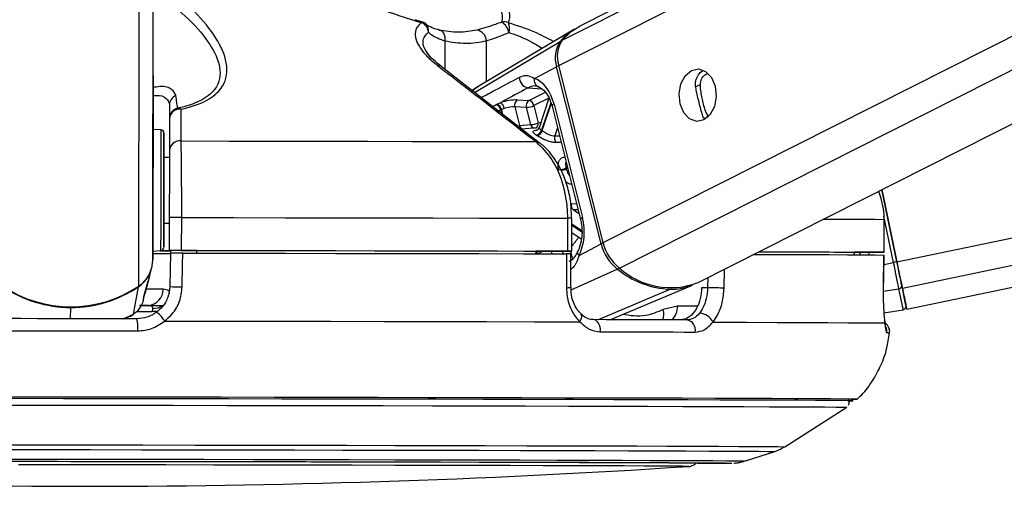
# Model space of a CAD drawing. Header units: millimetres. Extents: x 20 to 19305, y 40 to 15632.
# Tile 95 of 114: x 15630 to 15810, y 6404 to 6489. Entities that reach past the tile are written whole.
import ezdxf

# ---------------------------------------------------------------- set-up
doc = ezdxf.new("R2010")
doc.units = ezdxf.units.MM

msp = doc.modelspace()

# ---------------------------------------------------------------- linework, layer by layer
at = {"color": 8, "linetype": 'Continuous', "lineweight": 25, "ltscale": 2}
for p, q in [((15728.35, 6480.52), (15986.85, 6611)), ((15729.01, 6485.15), (15978.33, 6611)), ((15736.48, 6448.17), (16059.06, 6611)), ((15739.46, 6443.53), (16071.24, 6611)), ((15790.16, 6444.69), (16590.58, 6611)), ((15791.16, 6439.86), (16614.8, 6611)), ((15654.17, 6445.05), (15654.38, 6601.65)), ((15651.59, 6440.24), (15651.79, 6586.5)), ((15707.52, 6485.03), (15707.52, 6479.81)), ((15712.93, 6475.61), (15728.61, 6484.91)), ((15715.12, 6485.01), (15715.11, 6477.56)), ((15713.75, 6476.74), (15712.58, 6475.88)), ((15722.74, 6476.44), (15725.25, 6476.26)), ((15753.31, 6476.6), (15754.24, 6477.07)), ((15722.91, 6474.13), (15725.91, 6475.65)), ((15726.57, 6474.58), (15723.82, 6473.19)), ((15726.91, 6473.73), (15725.22, 6468.71)), ((15725.34, 6468.63), (15726.99, 6473.52)), ((15717.12, 6472.27), (15716.91, 6472.29)), ((15717.77, 6472.43), (15717.95, 6471.71)), ((15718.12, 6471.58), (15717.89, 6472.49)), ((15754.95, 6470.84), (15755.71, 6471.22)), ((15728.13, 6469.14), (15727.63, 6467.67)), ((15727.63, 6467.67), (15728.49, 6467.69)), ((15729.94, 6461.93), (15729.7, 6461.81)), ((15729.74, 6461.64), (15729.98, 6461.76)), ((15730.64, 6455.27), (15731.6, 6455.3)), ((15731.88, 6454.19), (15731.03, 6454.16)), ((15731.03, 6454.16), (15732.06, 6453.47)), ((15732.56, 6450.34), (15730.73, 6451.57)), ((15730.73, 6451.36), (15732.57, 6450.13)), ((15789.54, 6444.56), (15787.79, 6452.99)), ((15730.73, 6449.73), (15730.87, 6449.95)), ((15726.95, 6446.62), (15727.07, 6446.13)), ((15729.2, 6446.13), (15729.07, 6446.62)), ((15730.49, 6446.62), (15730.86, 6445.17)), ((15782.33, 6446.27), (15782.43, 6446.42)), ((15783.48, 6446.42), (15783.29, 6445.95)), ((15787.75, 6444.19), (15789.54, 6444.56)), ((15730.61, 6439.53), (15739.05, 6443.34)), ((15758.58, 6439.87), (15758.66, 6443.33)), ((15755.61, 6441.8), (15755.57, 6439.95)), ((15735.64, 6434.11), (15748.75, 6439.65)), ((15787.66, 6439.29), (15790.54, 6439.76)), ((15639.15, 6434.29), (15639.16, 6436.34)), ((15648.74, 6434.27), (15650.65, 6435.1)), ((15649.98, 6434.74), (15650.65, 6435.1)), ((15651.22, 6435.57), (15654.02, 6435.57)), ((15753.7, 6436.6), (15750.08, 6436.6)), ((15782.94, 6419.58), (15782.94, 6419.58))]:
    msp.add_line(p, q, dxfattribs=at)
at = {"color": 7, "linetype": 'Continuous', "lineweight": 25, "ltscale": 2}
for p, q in [((15976.42, 6611), (15732.22, 6487.73)), ((15753.83, 6440.9), (16090.82, 6611)), ((15791.95, 6436.03), (16634.06, 6611)), ((15654.21, 6478.67), (15654.38, 6601.66)), ((15703.29, 6488.52), (15702.1, 6488.88)), ((15731.22, 6487.17), (15713.75, 6476.75)), ((15724.8, 6466.4), (15706.85, 6480.32)), ((15723.94, 6478.16), (15727.96, 6480.3)), ((15736.08, 6447.96), (15727.96, 6480.3)), ((15736.48, 6448.17), (15728.35, 6480.52)), ((15654.21, 6478.67), (15654.17, 6445.05)), ((15657.21, 6473.28), (15657.19, 6463.73)), ((15717.05, 6473.43), (15717.75, 6473.74)), ((15720.33, 6472.95), (15721.18, 6469.57)), ((15722.48, 6472.86), (15720.33, 6472.95)), ((15720.76, 6474.23), (15722.91, 6474.13)), ((15723.27, 6469.73), (15722.48, 6472.86)), ((15723.82, 6473.19), (15724.6, 6470.06)), ((15726.57, 6474.57), (15724.75, 6469.15)), ((15727.13, 6473.1), (15732.34, 6452.38)), ((15727.5, 6473.46), (15732.7, 6452.75)), ((15718.38, 6472.68), (15717.89, 6472.49)), ((15657.2, 6470.79), (15657.2, 6465)), ((15721.18, 6469.57), (15723.27, 6469.73)), ((15655.63, 6468.77), (15654.2, 6468.84)), ((15724.39, 6469.11), (15721.56, 6468.91)), ((15657.19, 6463.73), (15656.19, 6463.74)), ((15657.19, 6463.73), (15657.19, 6463.73)), ((15790.16, 6444.69), (15787.42, 6457.85)), ((15787.42, 6457.85), (15790.16, 6444.69)), ((15656.18, 6451.74), (15657.18, 6451.73)), ((15657.18, 6452.76), (15657.17, 6446.76)), ((15659.44, 6446.76), (15659.45, 6452.76)), ((15729.94, 6452.63), (15729.93, 6446.63)), ((15730.72, 6446.62), (15730.73, 6452.62)), ((15787.8, 6452.41), (15787.8, 6446.41)), ((15787.82, 6452.41), (15787.8, 6452.41)), ((15787.81, 6446.41), (15787.82, 6452.41)), ((15730.73, 6450.05), (15732.47, 6448.88)), ((15732.06, 6445.81), (15736.08, 6447.96)), ((15654.17, 6446.63), (15655.6, 6446.71)), ((15657.17, 6446.74), (15657.17, 6446.76)), ((15662.17, 6446.74), (15657.17, 6446.74)), ((15657.17, 6446.74), (15657.17, 6446.73)), ((15657.17, 6446.74), (15657.17, 6446.72)), ((15657.17, 6446.73), (15657.39, 6446.73)), ((15657.17, 6446.72), (15657.17, 6446.73)), ((15657.38, 6446.26), (15657.27, 6440.15)), ((15657.39, 6446.74), (15657.38, 6446.24)), ((15662.17, 6446.75), (15662.17, 6446.25)), ((15724.14, 6446.63), (15724.13, 6446.14)), ((15730.14, 6446.62), (15724.14, 6446.62)), ((15730.55, 6439.99), (15730.55, 6446.12)), ((15782.34, 6446.43), (15782.33, 6445.95)), ((15785.81, 6446.41), (15782.34, 6446.42)), ((15787.68, 6439.74), (15787.78, 6445.91)), ((15787.75, 6445.91), (15787.77, 6445.91)), ((15653.5, 6441.79), (15653.95, 6443.47)), ((15652.54, 6438.31), (15653.34, 6441.21)), ((15653.5, 6441.79), (15653.31, 6441.11)), ((15737.7, 6434.1), (15752.78, 6440.43)), ((15650.65, 6435.1), (15651.57, 6440.13)), ((15730.55, 6439.99), (15730.55, 6439.99)), ((15755.57, 6439.95), (15754.47, 6439.95)), ((15787.66, 6439.74), (15787.68, 6439.74)), ((15652.41, 6437.64), (15652.51, 6438.02)), ((15652.49, 6438.13), (15652.55, 6438.3)), ((15652.57, 6438.37), (15652.59, 6438.42)), ((15650, 6434.68), (15650.61, 6435.13)), ((15653.35, 6436.72), (15651.75, 6436.72)), ((15654.1, 6436.16), (15654.02, 6435.57)), ((15732.38, 6435.18), (15732.36, 6435.2)), ((15750.08, 6436.6), (15747.45, 6435.96)), ((15787.77, 6435.38), (15791.33, 6435.93)), ((15648.93, 6434.26), (15649.99, 6434.72)), ((15769.66, 6410.9), (15780.98, 6418.12)), ((15762.49, 6408.31), (15767.82, 6410.03))]:
    msp.add_line(p, q, dxfattribs=at)
at = {"color": 8, "linetype": 'Continuous', "lineweight": 25, "ltscale": 2, "flags": 128}
for points in [[(15703.29, 6488.51), (15703.31, 6488.5), (15703.32, 6488.48), (15703.33, 6488.45), (15703.33, 6488.4), (15703.33, 6488.34)], [(15727.5, 6473.46), (15727.33, 6473.37), (15727.22, 6473.27), (15727.15, 6473.19), (15727.13, 6473.11), (15727.13, 6473.1)], [(15724.6, 6470.06), (15724.93, 6470.1), (15725.07, 6470.11)], [(15655.63, 6468.77), (15655.63, 6468.75), (15655.63, 6468.22), (15655.63, 6466.98), (15655.63, 6465.1), (15655.62, 6462.73), (15655.62, 6460.01)], [(15655.62, 6460.01), (15655.62, 6457.14), (15655.61, 6454.31), (15655.61, 6451.71), (15655.61, 6449.53), (15655.6, 6447.9), (15655.6, 6446.94), (15655.6, 6446.71)], [(15732.7, 6452.75), (15732.54, 6452.65), (15732.42, 6452.55), (15732.35, 6452.47), (15732.33, 6452.39), (15732.34, 6452.38)], [(15776.78, 6452.48), (15777.76, 6452.48), (15781.16, 6452.46), (15783.98, 6452.44), (15786.19, 6452.43), (15787.8, 6452.41)], [(15732.06, 6445.81), (15731.92, 6445.99), (15731.83, 6446.16), (15731.78, 6446.32), (15731.79, 6446.47), (15731.82, 6446.54)], [(15651.55, 6440.21), (15651.57, 6440.16), (15651.57, 6440.13)], [(15656.05, 6439.66), (15655.17, 6439.66), (15654.07, 6439.66), (15652.94, 6439.66)], [(15639.16, 6436.44), (15639.16, 6436.43), (15639.16, 6436.37), (15639.16, 6436.34)], [(15655.12, 6435.67), (15654.63, 6435.58), (15654.02, 6435.57)], [(15732.22, 6433.72), (15732.39, 6434.05), (15732.5, 6434.36), (15732.55, 6434.65), (15732.53, 6434.9), (15732.44, 6435.1), (15732.38, 6435.18)], [(15623.48, 6411.27), (15633.1, 6411.26), (15642.74, 6411.25), (15652.37, 6411.23), (15661.92, 6411.22), (15671.35, 6411.2), (15680.61, 6411.19), (15689.63, 6411.17), (15698.39, 6411.15), (15706.81, 6411.14), (15714.87, 6411.12), (15722.52, 6411.1), (15729.7, 6411.08), (15736.4, 6411.06), (15742.56, 6411.05), (15748.16, 6411.03), (15753.16, 6411.01), (15757.54, 6410.99), (15761.27, 6410.97), (15764.34, 6410.96), (15766.72, 6410.94), (15768.41, 6410.93), (15769.39, 6410.91), (15769.66, 6410.9)], [(15623.7, 6410.4), (15633.18, 6410.39), (15642.69, 6410.38), (15652.18, 6410.36), (15661.6, 6410.35), (15670.9, 6410.33), (15680.02, 6410.32), (15688.92, 6410.3), (15697.55, 6410.28), (15705.86, 6410.27), (15713.8, 6410.25), (15721.34, 6410.23), (15728.43, 6410.21), (15735.03, 6410.2), (15741.1, 6410.18), (15746.62, 6410.16), (15751.56, 6410.14), (15755.87, 6410.12), (15759.55, 6410.11), (15762.58, 6410.09), (15764.93, 6410.08), (15766.59, 6410.06), (15767.55, 6410.05), (15767.82, 6410.03)], [(15626.3, 6408.66), (15635.62, 6408.65), (15644.96, 6408.64), (15654.26, 6408.62), (15663.48, 6408.61), (15672.55, 6408.59), (15681.44, 6408.58), (15690.08, 6408.56), (15698.43, 6408.54), (15706.44, 6408.53), (15714.07, 6408.51), (15721.27, 6408.49), (15727.99, 6408.47), (15734.21, 6408.46), (15739.88, 6408.44), (15744.98, 6408.42), (15749.47, 6408.4), (15753.32, 6408.39), (15756.53, 6408.37), (15759.06, 6408.36), (15760.9, 6408.34), (15762.05, 6408.33), (15762.49, 6408.31), (15762.49, 6408.31)], [(15760.01, 6407.93), (15760, 6407.92), (15759.97, 6407.92)]]:
    msp.add_lwpolyline(points, dxfattribs=at)
at = {"color": 7, "linetype": 'Continuous', "lineweight": 25, "ltscale": 2, "flags": 128}
for points in [[(15729.01, 6485.15), (15730.62, 6486.72), (15732.22, 6487.73)], [(15706.42, 6487), (15706.68, 6486.97), (15706.92, 6486.86), (15707.13, 6486.68), (15707.3, 6486.43), (15707.43, 6486.13), (15707.51, 6485.79), (15707.54, 6485.42), (15707.52, 6485.03)], [(15752.6, 6479.63), (15753.91, 6479.9), (15755.2, 6479.44), (15756.26, 6478.33), (15756.94, 6476.72), (15757.13, 6474.87), (15756.8, 6473.05), (15756.01, 6471.55), (15754.88, 6470.59), (15753.57, 6470.31), (15752.28, 6470.77), (15751.22, 6471.88), (15750.54, 6473.49), (15750.35, 6475.34), (15750.68, 6477.16), (15751.47, 6478.66), (15752.6, 6479.63)], [(15654.21, 6473.15), (15654.21, 6473.17), (15654.21, 6472.47), (15654.2, 6471.17), (15654.2, 6469.44), (15654.2, 6467.57), (15654.2, 6465.83), (15654.2, 6464.49), (15654.19, 6463.76), (15654.19, 6463.74), (15654.2, 6464.43), (15654.2, 6465.74), (15654.2, 6467.46), (15654.2, 6469.34), (15654.2, 6471.08), (15654.21, 6472.41), (15654.21, 6473.15)], [(15716.93, 6473.37), (15716.96, 6473.38), (15717.05, 6473.43)], [(15717.89, 6472.49), (15717.8, 6472.45), (15717.77, 6472.43)], [(15656.19, 6459.89), (15656.19, 6462.45), (15656.2, 6464.7), (15656.2, 6466.47), (15656.2, 6467.65), (15656.2, 6468.15), (15656.2, 6467.94), (15656.2, 6467.04), (15656.2, 6465.5), (15656.19, 6463.74)], [(15659.34, 6466.75), (15668.07, 6466.73), (15676.68, 6466.72), (15685.15, 6466.7), (15693.44, 6466.69), (15701.52, 6466.67), (15709.36, 6466.66), (15716.92, 6466.64), (15724.17, 6466.62)], [(15656.19, 6463.74), (15656.19, 6464.06), (15656.2, 6464.33), (15656.19, 6463.89), (15656.19, 6462.78), (15656.19, 6461.12), (15656.19, 6459.1)], [(15656.18, 6451.74), (15656.18, 6450.77), (15656.17, 6449), (15656.17, 6447.82), (15656.17, 6447.32), (15656.17, 6447.53), (15656.17, 6448.43), (15656.18, 6449.97), (15656.18, 6452.04), (15656.18, 6454.49), (15656.19, 6457.17), (15656.19, 6459.89)], [(15656.19, 6459.1), (15656.19, 6456.93), (15656.18, 6454.84), (15656.18, 6453.07), (15656.18, 6451.81), (15656.18, 6451.19), (15656.18, 6451.28), (15656.18, 6451.74)], [(15659.45, 6452.76), (15668.96, 6452.74), (15678.34, 6452.73), (15687.56, 6452.71), (15696.58, 6452.7), (15705.37, 6452.68), (15713.88, 6452.66), (15722.08, 6452.64), (15729.94, 6452.63)], [(15655.47, 6446.7), (15656.87, 6446.7), (15657.39, 6446.7)], [(15659.44, 6446.76), (15668.95, 6446.74), (15678.33, 6446.73), (15687.55, 6446.71), (15696.57, 6446.7), (15705.36, 6446.68), (15713.87, 6446.66), (15722.07, 6446.64), (15729.93, 6446.63)], [(15659.54, 6440.08), (15659.61, 6444.08), (15659.65, 6446.26)], [(15659.65, 6446.26), (15669.11, 6446.24), (15678.43, 6446.23), (15687.6, 6446.21), (15696.57, 6446.2), (15705.31, 6446.18), (15713.78, 6446.16), (15721.94, 6446.14), (15729.76, 6446.13)], [(15662.17, 6446.75), (15670.48, 6446.73), (15678.68, 6446.72), (15686.75, 6446.71), (15694.66, 6446.69), (15702.38, 6446.68), (15709.88, 6446.66), (15717.14, 6446.65), (15724.14, 6446.63)], [(15729.76, 6446.13), (15729.76, 6442.13), (15729.76, 6439.95)], [(15729.93, 6446.63), (15730.24, 6446.62), (15730.48, 6446.62), (15730.64, 6446.62), (15730.72, 6446.62), (15730.7, 6446.62), (15730.59, 6446.62), (15730.4, 6446.62), (15730.14, 6446.62)], [(15764, 6446.03), (15764.27, 6446.03), (15769.3, 6446.01), (15773.8, 6445.99), (15777.75, 6445.98), (15781.14, 6445.96), (15783.94, 6445.94), (15786.15, 6445.93), (15787.77, 6445.91)], [(15764.96, 6446.51), (15765.76, 6446.51), (15769.67, 6446.5), (15773.13, 6446.48), (15776.14, 6446.47), (15778.68, 6446.45), (15780.75, 6446.44), (15782.34, 6446.43)], [(15764.99, 6446.53), (15769.25, 6446.51), (15773.78, 6446.49), (15777.75, 6446.48), (15781.15, 6446.46), (15783.97, 6446.44), (15786.19, 6446.43), (15787.8, 6446.41)], [(15787.8, 6446.41), (15787.81, 6446.41), (15787.73, 6446.41), (15787.56, 6446.41), (15787.32, 6446.41), (15787.01, 6446.41), (15786.64, 6446.41), (15786.24, 6446.41), (15785.81, 6446.41)], [(15787.77, 6445.91), (15787.7, 6441.92), (15787.66, 6439.74)], [(15790.54, 6439.76), (15790.45, 6440.2), (15790.34, 6440.7), (15790.23, 6441.25), (15790.1, 6441.85), (15789.97, 6442.5), (15789.83, 6443.17), (15789.69, 6443.86), (15789.54, 6444.56)], [(15791.16, 6439.86), (15791.07, 6440.3), (15790.96, 6440.8), (15790.85, 6441.36), (15790.72, 6441.97), (15790.59, 6442.61), (15790.45, 6443.29), (15790.3, 6443.98), (15790.16, 6444.69)], [(15790.16, 6444.69), (15790.29, 6444.06), (15790.42, 6443.43), (15790.54, 6442.83), (15790.66, 6442.25), (15790.78, 6441.71), (15790.88, 6441.21), (15790.97, 6440.76), (15791.05, 6440.37)], [(15758.58, 6439.87), (15758.28, 6439.88), (15757.93, 6439.89), (15757.54, 6439.9), (15757.12, 6439.91), (15756.69, 6439.92), (15756.28, 6439.93), (15755.9, 6439.94), (15755.57, 6439.95)], [(15791.33, 6435.93), (15791.32, 6435.99), (15791.28, 6436.18), (15791.21, 6436.49), (15791.13, 6436.92), (15791.01, 6437.46), (15790.88, 6438.12), (15790.72, 6438.89), (15790.54, 6439.76)], [(15791.05, 6440.37), (15791.23, 6439.52), (15791.39, 6438.77), (15791.52, 6438.13), (15791.63, 6437.6), (15791.71, 6437.19), (15791.78, 6436.89), (15791.81, 6436.71), (15791.82, 6436.65)], [(15791.82, 6436.68), (15791.9, 6436.27), (15791.95, 6436.03), (15791.9, 6436.28), (15791.75, 6437.01), (15791.5, 6438.22), (15791.16, 6439.86)], [(15652.15, 6436.7), (15654.13, 6436.7), (15656.12, 6436.7)], [(15651.26, 6434.27), (15648.24, 6434.27), (15645.21, 6434.28), (15642.18, 6434.28), (15639.15, 6434.29), (15636.13, 6434.29), (15633.1, 6434.29), (15630.07, 6434.3), (15627.05, 6434.3)], [(15656.33, 6433.86), (15666.62, 6433.85), (15676.77, 6433.83), (15686.73, 6433.81), (15696.47, 6433.8), (15705.94, 6433.78), (15715.08, 6433.76), (15723.85, 6433.74), (15732.22, 6433.72)], [(15735.95, 6431.89), (15735.96, 6432.31), (15735.9, 6432.72), (15735.79, 6433.11), (15735.63, 6433.45), (15735.43, 6433.73), (15735.2, 6433.94), (15734.94, 6434.07), (15734.67, 6434.11)], [(15751.79, 6434.06), (15749.81, 6434.07), (15747.78, 6434.08), (15745.7, 6434.08), (15743.58, 6434.09), (15741.42, 6434.09), (15739.21, 6434.1), (15736.96, 6434.1), (15734.67, 6434.11)], [(15756.52, 6433.65), (15762.69, 6433.63), (15768.27, 6433.62), (15773.23, 6433.6), (15777.54, 6433.58), (15781.18, 6433.56), (15784.14, 6433.54), (15786.4, 6433.53), (15787.95, 6433.51)], [(15626.89, 6432.09), (15629.95, 6432.08), (15633.01, 6432.08), (15636.08, 6432.08), (15639.15, 6432.07), (15642.22, 6432.07), (15645.29, 6432.06), (15648.36, 6432.06), (15651.42, 6432.05)], [(15735.95, 6431.89), (15738.27, 6431.89), (15740.55, 6431.88), (15742.79, 6431.88), (15744.98, 6431.87), (15747.13, 6431.86), (15749.24, 6431.86), (15751.29, 6431.85), (15753.3, 6431.85)], [(15782.94, 6419.58), (15782.75, 6419.59), (15781.87, 6419.61), (15780.3, 6419.62), (15778.04, 6419.64), (15775.11, 6419.65), (15771.51, 6419.67), (15767.27, 6419.69), (15762.4, 6419.71), (15756.94, 6419.73), (15750.89, 6419.75), (15744.31, 6419.76), (15737.21, 6419.78), (15729.64, 6419.8), (15721.62, 6419.82), (15713.2, 6419.84), (15704.42, 6419.86), (15695.33, 6419.88), (15685.95, 6419.89), (15676.36, 6419.91), (15666.58, 6419.93), (15656.66, 6419.94), (15646.66, 6419.96), (15636.63, 6419.97), (15626.6, 6419.98)], [(15781.19, 6419.27), (15781.3, 6419.27), (15782.1, 6419.29), (15782.19, 6419.3), (15781.57, 6419.31), (15780.23, 6419.33), (15778.2, 6419.35), (15775.47, 6419.36), (15772.06, 6419.38), (15767.99, 6419.4), (15763.28, 6419.42), (15757.95, 6419.43), (15752.03, 6419.45), (15745.54, 6419.47), (15738.53, 6419.49), (15731.01, 6419.51), (15723.05, 6419.53), (15714.66, 6419.55), (15705.9, 6419.57), (15696.8, 6419.59), (15687.42, 6419.6), (15677.8, 6419.62), (15667.98, 6419.64), (15658.02, 6419.65), (15647.97, 6419.67), (15637.87, 6419.68), (15627.78, 6419.69)], [(15781.2, 6419.27), (15781.92, 6419.29), (15782.01, 6419.3), (15781.39, 6419.31), (15780.06, 6419.33), (15778.02, 6419.35), (15775.3, 6419.36), (15771.89, 6419.38), (15767.83, 6419.4), (15763.12, 6419.42), (15757.8, 6419.43), (15751.88, 6419.45), (15745.41, 6419.47), (15738.4, 6419.49), (15730.9, 6419.51), (15722.94, 6419.53), (15714.56, 6419.55), (15705.81, 6419.57), (15696.73, 6419.59), (15687.36, 6419.6), (15677.75, 6419.62), (15667.95, 6419.64), (15658, 6419.65), (15647.96, 6419.67), (15637.87, 6419.68), (15627.8, 6419.69)], [(15627.88, 6418.51), (15637.88, 6418.5), (15647.89, 6418.49), (15657.85, 6418.47), (15667.73, 6418.46), (15677.45, 6418.44), (15686.99, 6418.42), (15696.29, 6418.41), (15705.31, 6418.39), (15713.99, 6418.37), (15722.3, 6418.35), (15730.2, 6418.33), (15737.65, 6418.31), (15744.6, 6418.29), (15751.03, 6418.27), (15756.9, 6418.26), (15762.18, 6418.24), (15766.85, 6418.22), (15770.89, 6418.2), (15774.27, 6418.18), (15776.97, 6418.17), (15778.99, 6418.15), (15780.31, 6418.14), (15780.93, 6418.12), (15780.98, 6418.12)], [(15621.13, 6408.26), (15630.1, 6408.25), (15639.12, 6408.24), (15648.14, 6408.23), (15657.11, 6408.22), (15665.97, 6408.2), (15674.66, 6408.19), (15683.13, 6408.17), (15691.33, 6408.15), (15699.21, 6408.14), (15706.72, 6408.12), (15713.81, 6408.1), (15720.44, 6408.09), (15726.57, 6408.07), (15732.16, 6408.05), (15737.17, 6408.04), (15741.59, 6408.02), (15745.37, 6408), (15748.49, 6407.99), (15750.94, 6407.97), (15752.7, 6407.96), (15753.77, 6407.94), (15754.12, 6407.93), (15753.77, 6407.92), (15753.76, 6407.92)], [(15627.56, 6408.26), (15636.8, 6408.25), (15646.06, 6408.24), (15655.28, 6408.23), (15664.41, 6408.21), (15673.38, 6408.2), (15682.16, 6408.18), (15690.68, 6408.16), (15698.9, 6408.15), (15706.77, 6408.13), (15714.24, 6408.11), (15721.27, 6408.1), (15727.82, 6408.08), (15733.85, 6408.06), (15739.32, 6408.04), (15744.21, 6408.03), (15748.47, 6408.01), (15752.1, 6407.99), (15755.06, 6407.98), (15757.35, 6407.96), (15758.93, 6407.95), (15759.82, 6407.93), (15760.01, 6407.93)], [(15752.11, 6407.31), (15752.12, 6407.31), (15751.9, 6407.32), (15750.97, 6407.33), (15749.33, 6407.35), (15746.99, 6407.36), (15743.98, 6407.38), (15740.3, 6407.39), (15735.98, 6407.41), (15731.04, 6407.43), (15725.53, 6407.44), (15719.47, 6407.46), (15712.9, 6407.48), (15705.87, 6407.49), (15698.41, 6407.51), (15690.58, 6407.53), (15682.42, 6407.54), (15673.99, 6407.56), (15665.34, 6407.57), (15656.53, 6407.59), (15647.6, 6407.6), (15638.62, 6407.61), (15629.64, 6407.63)]]:
    msp.add_lwpolyline(points, dxfattribs=at)
at = {"color": 7, "linetype": 'Continuous', "lineweight": 25, "ltscale": 4}
for centre, radius, start, end in [((15702.73, 6486.59), 2, 49.1592, 73.5582), ((15702.36, 6486.36), 2.21, 6.027, 63.8671), ((15718.36, 6486.41), 2.07, 66.5136, 101.7952), ((15716.37, 6485.97), 2.92, 11.5331, 57.4979), ((15716.77, 6487.37), 2.59, 341.7057, 21.166), ((15713.09, 6484.98), 2.03, 0.8121, 81.2208), ((15736.41, 6478.51), 10.09, 120.9416, 140.6311), ((15732.97, 6481.95), 5.28, 145.8232, 198.1191), ((15733.4, 6482.17), 5.31, 145.8232, 198.1191), ((15723.1, 6478.34), 1.94, 178.5099, 258.9963), ((15725.08, 6477.79), 1.2, 162.4008, 256.1739), ((15659.11, 6473.25), 1.91, 111.844, 179.2267), ((15716.57, 6472.2), 1.23, 11.0882, 72.6396), ((15716.69, 6472.26), 1.23, 11.0655, 72.8389), ((15716.82, 6472.46), 1.58, 8.0633, 54.0109), ((15721.5, 6473.27), 1.21, 127.4712, 195.3568), ((15723.64, 6473.18), 1.21, 127.4712, 195.3568), ((15722.3, 6476.4), 3.55, 272.8605, 295.2293), ((15722.65, 6472.98), 1.19, 10.5056, 77.2701), ((15659.2, 6470.78), 2, 101.2791, 179.9087), ((15659.11, 6470.64), 1.91, 82.5902, 175.612), ((15658.85, 6472.04), 0.709, 44.701, 93.19), ((15723.09, 6473.27), 3.55, 272.8605, 295.2293), ((15655.6, 6468.17), 0.6, 359.923, 86.923), ((15724, 6469.05), 1.27, 281.5477, 344.4829), ((15720.29, 6461.77), 7.22, 55.6457, 56.6751), ((15724.11, 6468.99), 1.28, 281.3914, 343.6705), ((15720.91, 6462.14), 7.86, 55.6457, 56.6751), ((15728.93, 6467.26), 1.36, 162.4492, 215.8109), ((15659.1, 6464.85), 1.91, 82.868, 175.6244), ((15728.18, 6464.94), 3.48, 272.9322, 295.7631), ((15714.35, 6457.86), 15.84, 13.7793, 14.4245), ((15731.83, 6455.06), 1.21, 170.2643, 228.2861), ((15658.24, 6013.04), 439.72, 89.8423, 90.1381), ((15744.31, 6449.98), 8.47, 193.8257, 231.6289), ((15744.75, 6450.2), 8.52, 193.8257, 231.6289), ((15654.97, 6825.5), 379.29, 269.875, 270.3647), ((15655.57, 6447.31), 0.6, 272.923, 359.923), ((15655.87, 6587.1), 140.39, 269.9056, 270.5305), ((15658.23, 6007.04), 439.72, 89.8423, 90.1381), ((15648.33, 6444.95), 5.81, 303.9515, 356.1515), ((15648.33, 6445.08), 5.84, 303.9393, 359.7301), ((15814.5, 6325.25), 121.89, 101.518, 101.8147), ((15749.49, 6456.19), 16.55, 230.8951, 267.4201), ((15748.78, 6453.86), 13.91, 227.9617, 291.2824), ((15748.85, 6449.93), 10.28, 269.4316, 292.4884), ((15639.19, 6458.57), 22.13, 235.7561, 304.0898), ((15639.17, 6458.39), 22.05, 235.7269, 269.9731), ((15639.21, 6458.39), 22.05, 269.8728, 304.119), ((15653.2, 6439.57), 2.85, 272.9666, 1.8414), ((15659.72, 6482.76), 42.67, 266.704, 269.7555), ((15790.5, 6440.32), 0.56, 274.0812, 5.1728), ((15650.5, 6430.15), 6.92, 32.487, 50.5386), ((15753.98, 6432.49), 2.79, 24.5606, 87.5796), ((15791.24, 6436.52), 0.6, 278.7379, 11.738), ((15644.34, 6432.66), 7.1, 355.1398, 13.1255), ((15751.47, 6432.22), 1.87, 348.3376, 80.3037), ((15781.96, 6439.03), 19.47, 269.2856, 272.8908), ((15641.39, 8097.25), 1693.56, 266.09752, 273.74842), ((15754.28, 6822.44), 414.56, 269.9156, 270.7846), ((15754.33, 6812.01), 404.13, 269.9095, 270.7996)]:
    msp.add_arc(centre, radius, start, end, dxfattribs=at)
at = {"color": 8, "linetype": 'Continuous', "lineweight": 25, "ltscale": 4}
for centre, radius, start, end in [((15702.92, 6486.88), 1.66, 350.2128, 47.9775), ((15728.81, 6484.53), 0.431, 83.4825, 118.9245), ((15706.33, 6479.62), 0.905, 53.0682, 98.0761), ((15728.81, 6478.58), 1.93, 103.3355, 116.4357), ((15722.04, 6469.75), 0.874, 191.3871, 250.4859), ((15724.11, 6469.9), 0.864, 191.2199, 252.4099), ((15723.73, 6469.89), 0.885, 295.2575, 11.1449), ((15724.28, 6465.74), 0.894, 52.1687, 97.0028), ((15728.22, 6464.95), 3.65, 279.2731, 294.6384), ((15729.96, 6361.63), 90.99, 89.5169, 90.0142), ((15722.76, 6455.08), 10.97, 316.5674, 327.483), ((15736.94, 6446.23), 1.93, 103.329, 116.4353), ((15722.96, 6445.7), 1.48, 17.017, 36.7), ((15723.08, 6445.74), 1.49, 15.5278, 36.335), ((15738.61, 6444.2), 0.966, 297.0647, 321.6255), ((15729.95, 6444.73), 4.78, 267.7696, 277.2742), ((15748.56, 6440.05), 0.448, 294.8365, 330.2419), ((15654.26, 6439.29), 3.13, 266.9631, 306.2372), ((15744.59, 6435.17), 2.97, 338.3275, 15.4695), ((15746.79, 6436.48), 3.29, 312.9666, 2.0773), ((15786.32, 6431.91), 2.01, 353.7232, 25.4502), ((15788.43, 6427.54), 4.15, 84.5636, 91.5237)]:
    msp.add_arc(centre, radius, start, end, dxfattribs=at)
at = {"color": 7, "linetype": 'Continuous', "lineweight": 25, "ltscale": 4}
for centre, major_axis, ratio, start_param, end_param in [((15722.85, 6470.98), (-0.15, 7.38), 0.67204, 5.041986, 6.032652), ((15719, 6473.28), (2.74, 0.58), 0.275806, 0.817832, 1.987525), ((15719.2, 6472.34), (1.77, 0.33), 0.295802, 0.82501, 1.994704), ((15728.06, 6450.26), (-0.15, 7.38), 0.67204, 4.051321, 5.041986)]:
    msp.add_ellipse(centre, major_axis=major_axis, ratio=ratio, start_param=start_param, end_param=end_param, dxfattribs=at)
at = {"color": 8, "linetype": 'Continuous', "lineweight": 25, "ltscale": 4}
for centre, major_axis, ratio, start_param, end_param in [((15719.08, 6472.28), (1.77, 0.33), 0.295802, 2.81091, 3.159182), ((15778.07, 6448.48), (4.84, 5.57), 0.999929, 5.075993, 5.143984)]:
    msp.add_ellipse(centre, major_axis=major_axis, ratio=ratio, start_param=start_param, end_param=end_param, dxfattribs=at)
at = {"color": 7, "linetype": 'Continuous', "lineweight": 25, "ltscale": 2}
for points, knots in [([(15659.35, 6472.54), (15659.71, 6472.62), (15661.69, 6473.08), (15664.75, 6474.32), (15666.97, 6476.48), (15667.78, 6478.77), (15667.68, 6481.72), (15665.88, 6485.68), (15661.99, 6490.48), (15658.27, 6493.61), (15656.39, 6495.18)], [0, 0, 0, 0, 0.024025, 0.134638, 0.244509, 0.33263, 0.423982, 0.601094, 0.798253, 1, 1, 1, 1]), ([(15685.38, 6495.13), (15687.76, 6494.11), (15692.57, 6492.04), (15698.69, 6489.76), (15702.32, 6488.65), (15703.33, 6488.34)], [0, 0, 0, 0, 0.413472, 0.836281, 1, 1, 1, 1]), ([(15715.01, 6494.75), (15715.76, 6493.8), (15717.29, 6491.88), (15718.17, 6489.76), (15717.99, 6488.72), (15717.94, 6488.43)], [0, 0, 0, 0, 0.414625, 0.838122, 1, 1, 1, 1]), ([(15719.18, 6488.3), (15719.27, 6488.61), (15719.59, 6489.69), (15718.94, 6491.94), (15717.53, 6494), (15716.81, 6495.05)], [0, 0, 0, 0, 0.163716, 0.575625, 1, 1, 1, 1]), ([(15654.82, 6493.88), (15656.66, 6492.45), (15660.37, 6489.55), (15664.36, 6485.09), (15666.3, 6481.39), (15666.57, 6478.63), (15665.94, 6476.49), (15663.91, 6474.44), (15661.02, 6473.26), (15659.15, 6472.82), (15658.81, 6472.74)], [0, 0, 0, 0, 0.200857, 0.405166, 0.583295, 0.670995, 0.761395, 0.868867, 0.976541, 1, 1, 1, 1]), ([(15703.33, 6488.34), (15703.28, 6488.31), (15702.61, 6487.87), (15701.82, 6486.57), (15702.46, 6484.39), (15704.12, 6482.25), (15705.51, 6481.09), (15706.2, 6480.52)], [0, 0, 0, 0, 0.024281, 0.282768, 0.612987, 0.806483, 1, 1, 1, 1]), ([(15706.64, 6486.99), (15706.52, 6487.01), (15705.82, 6487.16), (15704.87, 6487.54), (15704.16, 6487.96), (15704.04, 6488.11), (15704.04, 6488.11)], [0, 0, 0, 0, 0.088964, 0.5350959, 0.9979824, 1, 1, 1, 1]), ([(15717.94, 6488.43), (15717.55, 6488.29), (15715.87, 6487.68), (15714.47, 6487.29), (15713.4, 6486.99)], [0, 0, 0, 0, 0.231591, 1, 1, 1, 1]), ([(15704.56, 6486.59), (15704.72, 6486.44), (15705.42, 6485.79), (15706.61, 6485.36), (15707.52, 6485.03)], [0, 0, 0, 0, 0.231926, 1, 1, 1, 1]), ([(15713.4, 6486.99), (15712.3, 6486.79), (15710.07, 6486.38), (15707.65, 6486.8), (15706.42, 6487)], [0, 0, 0, 0, 0.492367, 1, 1, 1, 1]), ([(15715.12, 6485.01), (15716.1, 6485.33), (15717.37, 6485.75), (15718.88, 6486.4), (15719.23, 6486.55)], [0, 0, 0, 0, 0.7680743, 1, 1, 1, 1]), ([(15706.9, 6480.35), (15706.4, 6480.75), (15705.3, 6481.62), (15704.22, 6482.9), (15703.62, 6483.96), (15703.54, 6484.48), (15703.55, 6484.54), (15703.55, 6484.54)], [0, 0, 0, 0, 0.222753, 0.490697, 0.747178, 0.997689, 1, 1, 1, 1]), ([(15707.52, 6485.03), (15708.82, 6484.81), (15711.45, 6484.37), (15713.88, 6484.8), (15715.12, 6485.01)], [0, 0, 0, 0, 0.492725, 1, 1, 1, 1]), ([(15706.2, 6480.52), (15707.03, 6479.88), (15711.17, 6476.69), (15717.16, 6472.06), (15722.32, 6468.06), (15724.17, 6466.62)], [0, 0, 0, 0, 0.138099, 0.690493, 1, 1, 1, 1]), ([(15721.17, 6478.39), (15721.56, 6478.54), (15722.09, 6478.74), (15722.99, 6478.65), (15723.53, 6478.37), (15723.94, 6478.16)], [0, 0, 0, 0, 0.417867, 0.554004, 1, 1, 1, 1]), ([(15753.39, 6476.51), (15753.36, 6476.92), (15753.3, 6477.73), (15753.84, 6478.78), (15754.34, 6479.4), (15754.68, 6479.52), (15754.69, 6479.52)], [0, 0, 0, 0, 0.329187, 0.657873, 0.996423, 1, 1, 1, 1]), ([(15754.24, 6477.07), (15754.29, 6477.4), (15754.38, 6478.05), (15754.9, 6478.77), (15755.38, 6478.98), (15755.57, 6479.06)], [0, 0, 0, 0, 0.375658, 0.75083, 1, 1, 1, 1]), ([(15713.64, 6476.67), (15713.54, 6476.63), (15713.14, 6476.42), (15712.79, 6476.14), (15712.52, 6475.93)], [0, 0, 0, 0, 0.236851, 1, 1, 1, 1]), ([(15722.74, 6476.44), (15721.14, 6475.57), (15719.48, 6474.67), (15717.81, 6473.77), (15717.75, 6473.74)], [0, 0, 0, 0, 0.961066, 1, 1, 1, 1]), ([(15724.79, 6476.63), (15724.49, 6476.71), (15723.8, 6476.9), (15723.12, 6476.61), (15722.74, 6476.44)], [0, 0, 0, 0, 0.429774, 1, 1, 1, 1]), ([(15724.58, 6476.67), (15724.73, 6476.61), (15725.15, 6476.43), (15725.92, 6475.76), (15726.69, 6474.55), (15727, 6473.53), (15727.13, 6473.1)], [0, 0, 0, 0, 0.151549, 0.446649, 0.762748, 1, 1, 1, 1]), ([(15754.75, 6471.1), (15754.67, 6471.36), (15754.5, 6471.89), (15754.18, 6473.07), (15753.87, 6474.33), (15753.6, 6475.51), (15753.46, 6476.18), (15753.39, 6476.51)], [0, 0, 0, 0, 0.222076, 0.445772, 0.640142, 0.821651, 1, 1, 1, 1]), ([(15755.71, 6471.22), (15755.58, 6471.44), (15755.32, 6471.83), (15754.98, 6472.84), (15754.68, 6473.97), (15754.44, 6475.15), (15754.28, 6476.2), (15754.25, 6476.8), (15754.24, 6477.07)], [0, 0, 0, 0, 0.204636, 0.376335, 0.548834, 0.703363, 0.864285, 1, 1, 1, 1]), ([(15658.81, 6472.74), (15658.77, 6472.81), (15658.68, 6472.97), (15658.55, 6473.65), (15658.45, 6474.57), (15658.4, 6475.02)], [0, 0, 0, 0, 0.274919, 0.635768, 1, 1, 1, 1]), ([(15657.21, 6473.28), (15657.21, 6472.62), (15657.2, 6471.29), (15657.2, 6470.96), (15657.2, 6470.79)], [0, 0, 0, 0, 0.4953193, 1, 1, 1, 1]), ([(15716.24, 6472.92), (15716.29, 6472.96), (15716.48, 6473.11), (15716.74, 6473.26), (15716.93, 6473.37)], [0, 0, 0, 0, 0.27439, 1, 1, 1, 1]), ([(15659.34, 6466.75), (15659.34, 6467.39), (15659.34, 6469.32), (15659.35, 6471.25), (15659.35, 6472.54)], [0, 0, 0, 0, 0.330975, 1, 1, 1, 1]), ([(15716.99, 6472.38), (15716.99, 6472.38), (15716.97, 6472.39), (15717.08, 6472.33), (15717.25, 6472.17), (15717.28, 6472), (15717.29, 6471.93)], [0, 0, 0, 0, 0.095112, 0.39456, 0.775193, 1, 1, 1, 1]), ([(15717.77, 6472.43), (15717.65, 6472.36), (15717.48, 6472.26), (15717.4, 6472.16), (15717.37, 6472.13)], [0, 0, 0, 0, 0.718824, 1, 1, 1, 1]), ([(15754.95, 6470.84), (15754.89, 6470.88), (15754.8, 6470.95), (15754.77, 6471.05), (15754.75, 6471.1)], [0, 0, 0, 0, 0.572682, 1, 1, 1, 1]), ([(15724.26, 6467.8), (15724.16, 6467.87), (15723.89, 6468.05), (15723.63, 6468.31), (15723.61, 6468.53), (15723.87, 6468.67), (15724.25, 6468.72), (15724.44, 6468.74)], [0, 0, 0, 0, 0.116734, 0.333017, 0.551924, 0.773865, 1, 1, 1, 1]), ([(15724.74, 6469.15), (15724.69, 6469.05), (15724.61, 6468.86), (15724.42, 6468.72), (15724.34, 6468.68), (15724.34, 6468.68), (15724.35, 6468.68)], [0, 0, 0, 0, 0.33475, 0.649106, 0.895369, 1, 1, 1, 1]), ([(15727.83, 6466.47), (15727.7, 6466.47), (15727.34, 6466.48), (15726.63, 6466.63), (15725.79, 6466.94), (15724.98, 6467.34), (15724.57, 6467.6), (15724.36, 6467.73)], [0, 0, 0, 0, 0.119584, 0.349288, 0.573021, 0.788436, 1, 1, 1, 1]), ([(15725.34, 6468.63), (15725.48, 6468.53), (15725.76, 6468.35), (15726.29, 6468.04), (15726.85, 6467.8), (15727.31, 6467.68), (15727.55, 6467.67), (15727.63, 6467.67)], [0, 0, 0, 0, 0.219859, 0.440343, 0.66314, 0.88549, 1, 1, 1, 1]), ([(15659.45, 6452.76), (15659.45, 6454.55), (15659.45, 6458.12), (15659.41, 6462.86), (15659.37, 6465.53), (15659.34, 6466.58), (15659.34, 6466.75)], [0, 0, 0, 0, 0.31366, 0.627146, 0.941618, 1, 1, 1, 1]), ([(15724.17, 6466.62), (15725.21, 6465.6), (15727.3, 6463.55), (15729.29, 6458.82), (15729.91, 6454.98), (15729.94, 6452.91), (15729.94, 6452.63)], [0, 0, 0, 0, 0.317078, 0.634488, 0.949899, 1, 1, 1, 1]), ([(15730.71, 6452.62), (15730.68, 6453.58), (15730.62, 6455.61), (15729.96, 6458.59), (15728.88, 6461.45), (15727.35, 6463.93), (15725.96, 6465.61), (15725.01, 6466.25), (15724.79, 6466.39)], [0, 0, 0, 0, 0.173694, 0.364518, 0.557243, 0.749854, 0.943083, 1, 1, 1, 1]), ([(15657.2, 6465), (15657.2, 6464.85), (15657.19, 6463.94), (15657.19, 6461.6), (15657.19, 6457.45), (15657.18, 6454.32), (15657.18, 6452.76)], [0, 0, 0, 0, 0.058442, 0.373089, 0.686524, 1, 1, 1, 1]), ([(15728.36, 6461.47), (15728.33, 6461.62), (15728.24, 6462.04), (15728.25, 6462.69), (15728.47, 6463.29), (15728.89, 6463.7), (15729.3, 6463.79), (15729.51, 6463.83)], [0, 0, 0, 0, 0.116734, 0.333017, 0.551924, 0.773865, 1, 1, 1, 1]), ([(15786.82, 6457.55), (15787.26, 6456.13), (15787.78, 6454.45), (15787.8, 6452.7), (15787.8, 6452.41)], [0, 0, 0, 0, 0.837404, 1, 1, 1, 1]), ([(15732.34, 6452.38), (15732.4, 6452.08), (15732.6, 6451.17), (15732.65, 6449.56), (15732.37, 6447.83), (15731.98, 6446.93), (15731.82, 6446.54)], [0, 0, 0, 0, 0.153996, 0.459566, 0.765706, 1, 1, 1, 1]), ([(15659.65, 6446.26), (15659.43, 6446.26), (15658.98, 6446.26), (15658.34, 6446.26), (15657.82, 6446.26), (15657.45, 6446.26), (15657.41, 6446.26), (15657.38, 6446.26)], [0, 0, 0, 0, 0.1975557, 0.39511, 0.5926965, 0.790302, 1, 1, 1, 1]), ([(15730.53, 6446.12), (15730.53, 6446.12), (15730.53, 6446.12), (15730.27, 6446.12), (15729.93, 6446.13), (15729.76, 6446.13)], [0, 0, 0, 0, 0.246345, 0.611985, 1, 1, 1, 1]), ([(15731.82, 6446.55), (15731.78, 6446.48), (15731.56, 6446.01), (15731.09, 6445.33), (15730.64, 6444.83), (15730.3, 6444.76), (15730.22, 6444.74)], [0, 0, 0, 0, 0.068742, 0.45796, 0.874444, 1, 1, 1, 1]), ([(15653.31, 6441.11), (15653.18, 6440.62), (15652.91, 6439.63), (15652.63, 6438.63), (15652.49, 6438.13)], [0, 0, 0, 0, 0.4932571, 1, 1, 1, 1]), ([(15657.27, 6440.15), (15657.19, 6439.49), (15657.03, 6438.15), (15656.1, 6436.54), (15655.25, 6435.8), (15654.89, 6435.49)], [0, 0, 0, 0, 0.370015, 0.740315, 1, 1, 1, 1]), ([(15657.24, 6438.9), (15657.21, 6439.09), (15657.14, 6439.55), (15656.45, 6439.62), (15656.05, 6439.66)], [0, 0, 0, 0, 0.416459, 1, 1, 1, 1]), ([(15656.33, 6433.86), (15656.81, 6434.27), (15657.95, 6435.27), (15659.22, 6437.41), (15659.43, 6439.19), (15659.54, 6440.08)], [0, 0, 0, 0, 0.260354, 0.63069, 1, 1, 1, 1]), ([(15729.76, 6439.95), (15729.79, 6439.42), (15729.86, 6437.99), (15730.58, 6435.79), (15731.57, 6434.36), (15732.18, 6433.76), (15732.22, 6433.72)], [0, 0, 0, 0, 0.220493, 0.593656, 0.970348, 1, 1, 1, 1]), ([(15732.4, 6435.24), (15732.22, 6435.4), (15731.67, 6435.88), (15731, 6437.24), (15730.56, 6438.74), (15730.6, 6439.69), (15730.61, 6439.99)], [0, 0, 0, 0, 0.166644, 0.508514, 0.844527, 1, 1, 1, 1]), ([(15754.47, 6439.95), (15754.41, 6439.28), (15754.3, 6437.94), (15753.62, 6436.17), (15752.64, 6434.84), (15751.57, 6434.16), (15750.86, 6434.09), (15750.59, 6434.06)], [0, 0, 0, 0, 0.215288, 0.430555, 0.64649, 0.863795, 1, 1, 1, 1]), ([(15755.57, 6439.95), (15755.51, 6439.28), (15755.4, 6437.95), (15754.83, 6436.34), (15754.31, 6435.59), (15754.09, 6435.28)], [0, 0, 0, 0, 0.370015, 0.740315, 1, 1, 1, 1]), ([(15756.52, 6433.65), (15756.82, 6434.06), (15757.54, 6435.06), (15758.34, 6437.2), (15758.5, 6438.98), (15758.58, 6439.87)], [0, 0, 0, 0, 0.260354, 0.63069, 1, 1, 1, 1]), ([(15787.66, 6439.74), (15787.66, 6439.21), (15787.65, 6437.78), (15787.73, 6435.58), (15787.86, 6434.15), (15787.94, 6433.55), (15787.95, 6433.51)], [0, 0, 0, 0, 0.2204933, 0.593656, 0.9703484, 1, 1, 1, 1]), ([(15651.01, 6435.43), (15651.1, 6435.49), (15651.43, 6435.72), (15651.77, 6436.14), (15651.92, 6436.52), (15651.96, 6436.61)], [0, 0, 0, 0, 0.2037662, 0.8104527, 1, 1, 1, 1]), ([(15654.89, 6435.49), (15654.32, 6435.12), (15653.2, 6434.42), (15651.89, 6434.32), (15651.26, 6434.27)], [0, 0, 0, 0, 0.519417, 1, 1, 1, 1]), ([(15653.35, 6436.72), (15653.58, 6436.69), (15653.86, 6436.67), (15654.09, 6436.47), (15654.09, 6436.3), (15654.1, 6436.16)], [0, 0, 0, 0, 0.4777955, 0.5837518, 1, 1, 1, 1]), ([(15734.67, 6434.12), (15734.62, 6434.12), (15734.19, 6434.1), (15733.43, 6434.31), (15732.71, 6434.9), (15732.38, 6435.18)], [0, 0, 0, 0, 0.073116, 0.565898, 1, 1, 1, 1]), ([(15754.09, 6435.28), (15753.73, 6434.92), (15753.03, 6434.22), (15752.19, 6434.11), (15751.79, 6434.06)], [0, 0, 0, 0, 0.519417, 1, 1, 1, 1]), ([(15651.42, 6432.05), (15652.27, 6432.13), (15654.07, 6432.29), (15655.56, 6433.32), (15656.33, 6433.86)], [0, 0, 0, 0, 0.475859, 1, 1, 1, 1]), ([(15732.22, 6433.72), (15732.77, 6433.21), (15733.89, 6432.17), (15735.25, 6431.99), (15735.95, 6431.89)], [0, 0, 0, 0, 0.485349, 1, 1, 1, 1]), ([(15753.3, 6431.85), (15753.86, 6431.92), (15755.04, 6432.08), (15756.01, 6433.11), (15756.52, 6433.65)], [0, 0, 0, 0, 0.475859, 1, 1, 1, 1]), ([(15788.11, 6432.71), (15788.11, 6432.71), (15788.11, 6432.71), (15788.05, 6433.02), (15787.99, 6433.46), (15787.93, 6433.92), (15787.91, 6434.04)], [0, 0, 0, 0, 0.1142399, 0.4138553, 0.8617439, 1, 1, 1, 1]), ([(15788.78, 6431.6), (15788.8, 6431.67), (15788.89, 6431.99), (15788.76, 6432.54), (15788.46, 6433.09), (15788.17, 6433.4), (15787.98, 6433.51), (15787.94, 6433.54)], [0, 0, 0, 0, 0.095971, 0.436326, 0.701125, 0.922002, 1, 1, 1, 1]), ([(15787.95, 6433.51), (15788.01, 6433), (15788.12, 6431.96), (15788.25, 6431.78), (15788.32, 6431.69)], [0, 0, 0, 0, 0.485349, 1, 1, 1, 1]), ([(15782.82, 6419.54), (15783.13, 6419.82), (15784.23, 6420.82), (15785.76, 6422.91), (15787.32, 6425.77), (15788.38, 6428.72), (15788.65, 6430.72), (15788.77, 6431.62)], [0, 0, 0, 0, 0.091102, 0.322056, 0.560082, 0.80211, 1, 1, 1, 1]), ([(15781.31, 6418.51), (15781.35, 6418.57), (15781.44, 6418.73), (15781.45, 6419.05), (15781.39, 6419.35), (15781.29, 6419.48), (15781.26, 6419.52)], [0, 0, 0, 0, 0.189995, 0.531986, 0.86494, 1, 1, 1, 1]), ([(15767.81, 6410.05), (15768.11, 6410.14), (15768.72, 6410.34), (15769.26, 6410.71), (15769.53, 6410.9)], [0, 0, 0, 0, 0.488233, 1, 1, 1, 1]), ([(15760.36, 6407.93), (15760.36, 6407.93), (15760.41, 6407.93), (15760.56, 6407.94), (15760.95, 6407.97), (15761.49, 6408.04), (15761.94, 6408.17), (15762.2, 6408.24)], [0, 0, 0, 0, 0.037436, 0.4146187, 0.6054483, 0.7762674, 1, 1, 1, 1]), ([(15752.09, 6407.31), (15752.12, 6407.31), (15752.16, 6407.31), (15752.37, 6407.33), (15752.63, 6407.4), (15752.97, 6407.55), (15753.29, 6407.73), (15753.42, 6407.91), (15753.45, 6407.95)], [0, 0, 0, 0, 0.406571, 0.572617, 0.663652, 0.783098, 0.960266, 1, 1, 1, 1])]:
    msp.add_open_spline(points, degree=3, knots=knots, dxfattribs=at)
at = {"color": 8, "linetype": 'Continuous', "lineweight": 25, "ltscale": 2}
for points, knots in [([(15727.41, 6484.89), (15726.28, 6485.49), (15723.6, 6486.89), (15720.8, 6487.79), (15719.18, 6488.3)], [0, 0, 0, 0, 0.423711, 1, 1, 1, 1]), ([(15703.6, 6484.55), (15703.58, 6484.66), (15703.53, 6485.14), (15703.81, 6485.86), (15704.31, 6486.35), (15704.56, 6486.59)], [0, 0, 0, 0, 0.137867, 0.561865, 1, 1, 1, 1]), ([(15719.23, 6486.55), (15719.34, 6486.52), (15720.67, 6486.07), (15722.84, 6485.18), (15724.68, 6484.07), (15725.35, 6483.67)], [0, 0, 0, 0, 0.056054, 0.658776, 1, 1, 1, 1]), ([(15714.15, 6474.66), (15715.03, 6475.12), (15717.36, 6476.36), (15719.71, 6477.61), (15721.17, 6478.39)], [0, 0, 0, 0, 0.374593, 1, 1, 1, 1]), ([(15658.4, 6475.02), (15658.22, 6475.43), (15657.86, 6476.25), (15656.16, 6476.82), (15654.61, 6476.56), (15654.18, 6476.49)], [0, 0, 0, 0, 0.413826, 0.837497, 1, 1, 1, 1]), ([(15654.18, 6474.97), (15654.38, 6475.01), (15655.49, 6475.22), (15656.16, 6474.85), (15657, 6474.21), (15657.11, 6473.73), (15657.21, 6473.28)], [0, 0, 0, 0, 0.097083, 0.517737, 0.547714, 1, 1, 1, 1]), ([(15724.75, 6469.15), (15724.76, 6469.11), (15724.76, 6469.04), (15724.97, 6468.88), (15725.16, 6468.75), (15725.22, 6468.71)], [0, 0, 0, 0, 0.374452, 0.779591, 1, 1, 1, 1]), ([(15728.79, 6466.49), (15728.68, 6466.48), (15728.36, 6466.48), (15728.04, 6466.47), (15727.83, 6466.47)], [0, 0, 0, 0, 0.337911, 1, 1, 1, 1]), ([(15729.69, 6462.93), (15729.65, 6462.84), (15729.58, 6462.61), (15729.61, 6462.21), (15729.67, 6461.91), (15729.7, 6461.81)], [0, 0, 0, 0, 0.31893, 0.760028, 1, 1, 1, 1]), ([(15729.74, 6461.64), (15729.8, 6461.45), (15729.91, 6461.07), (15730.12, 6460.64), (15730.28, 6460.47), (15730.31, 6460.43)], [0, 0, 0, 0, 0.435301, 0.871838, 1, 1, 1, 1]), ([(15730.77, 6458.83), (15730.65, 6458.84), (15730.3, 6458.88), (15729.88, 6459.05), (15729.63, 6459.3), (15729.59, 6459.35)], [0, 0, 0, 0, 0.295395, 0.862806, 1, 1, 1, 1]), ([(15725.61, 6446.62), (15725.49, 6446.58), (15725.19, 6446.46), (15724.82, 6446.27), (15724.6, 6446.16), (15724.52, 6446.12)], [0, 0, 0, 0, 0.27666, 0.745134, 1, 1, 1, 1]), ([(15732.06, 6445.81), (15731.81, 6445.06), (15731.44, 6443.99), (15730.76, 6443.43), (15730.55, 6443.26)], [0, 0, 0, 0, 0.696815, 1, 1, 1, 1]), ([(15783.3, 6445.95), (15783.36, 6446.02), (15783.47, 6446.16), (15783.5, 6446.33), (15783.51, 6446.42)], [0, 0, 0, 0, 0.517407, 1, 1, 1, 1]), ([(15652.41, 6437.64), (15652.4, 6437.64), (15652.35, 6437.31), (15652.05, 6436.65), (15651.48, 6435.77), (15650.92, 6435.32), (15650.65, 6435.1)], [0, 0, 0, 0, 0.007658, 0.31985, 0.671273, 1, 1, 1, 1]), ([(15652.49, 6438.13), (15652.47, 6437.95), (15652.45, 6437.75), (15652.49, 6438), (15652.5, 6438.02)], [0, 0, 0, 0, 0.8914527, 1, 1, 1, 1]), ([(15747.45, 6435.96), (15746.38, 6435.51), (15743.94, 6434.46), (15741.41, 6434.84), (15739.98, 6435.06)], [0, 0, 0, 0, 0.436468, 1, 1, 1, 1])]:
    msp.add_open_spline(points, degree=3, knots=knots, dxfattribs=at)

doc.saveas('drawing.dxf')
